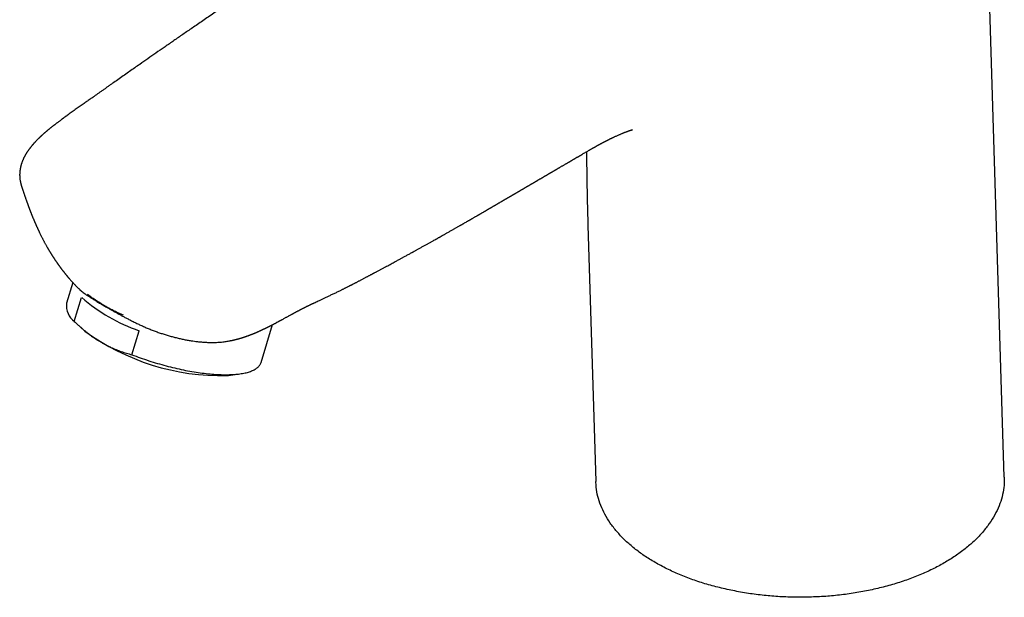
# Model space of a CAD drawing. Header units: millimetres. Extents: x 8 to 813, y 12 to 751.
# Tile 19 of 54: x 544 to 661, y 197 to 265. Entities that reach past the tile are written whole.
import ezdxf

# ---------------------------------------------------------------- set-up
doc = ezdxf.new("R2010")
doc.units = ezdxf.units.MM

msp = doc.modelspace()

# ---------------------------------------------------------------- linework, layer by layer
at = {"color": 7, "linetype": 'Continuous', "lineweight": 30}
for p, q in [((660.63, 211.18), (658.18, 290.64)), ((544.68, 245.52), (544.69, 245.5)), ((611.51, 240.93), (612.44, 210.69)), ((550.2, 234.75), (550.19, 234.77)), ((550.73, 234.16), (549.98, 231.7)), ((550.91, 229.55), (551.77, 232.38)), ((577.18, 230.74), (577.16, 230.73)), ((551.59, 228.93), (552.15, 228.43)), ((572.95, 224.73), (574.3, 229.18)), ((557.7, 225.63), (558.55, 228.46)), ((569.33, 223.22), (570.42, 223.37))]:
    msp.add_line(p, q, dxfattribs=at)
at = {"color": 7, "linetype": 'Continuous', "lineweight": 30, "flags": 128}
msp.add_lwpolyline([(557.7, 225.63), (557.94, 225.54), (558.19, 225.45), (558.43, 225.36), (558.68, 225.27), (558.93, 225.18), (559.18, 225.09), (559.44, 225.01), (559.69, 224.93), (559.94, 224.84), (560.2, 224.76), (560.46, 224.69), (560.71, 224.61), (560.97, 224.54), (561.23, 224.46), (561.48, 224.39), (561.74, 224.32), (562, 224.26), (562.25, 224.19), (562.51, 224.13), (562.77, 224.07), (563.02, 224.01), (563.28, 223.95), (563.53, 223.9), (563.78, 223.84), (564.03, 223.79), (564.28, 223.74), (564.53, 223.7), (564.78, 223.65), (565.03, 223.61), (565.27, 223.57), (565.51, 223.54), (565.75, 223.5), (565.99, 223.47), (566.22, 223.44), (566.46, 223.41), (566.69, 223.39), (566.92, 223.36), (567.14, 223.34), (567.36, 223.33), (567.58, 223.31), (567.8, 223.3), (568.01, 223.29), (568.22, 223.28), (568.43, 223.27), (568.63, 223.27), (568.83, 223.27), (569.03, 223.27), (569.22, 223.28), (569.41, 223.28), (569.59, 223.29), (569.77, 223.3), (569.95, 223.32), (570.12, 223.33), (570.29, 223.35), (570.45, 223.37), (570.61, 223.4), (570.77, 223.42), (570.92, 223.45), (571.06, 223.48), (571.2, 223.51), (571.34, 223.55), (571.47, 223.59), (571.59, 223.63), (571.71, 223.67), (571.83, 223.72), (571.94, 223.76), (572.04, 223.81), (572.14, 223.86), (572.24, 223.92), (572.33, 223.97), (572.41, 224.03), (572.49, 224.09), (572.56, 224.15), (572.63, 224.21), (572.69, 224.28), (572.75, 224.35), (572.8, 224.42), (572.84, 224.49), (572.88, 224.56), (572.92, 224.64), (572.94, 224.72), (572.95, 224.73)], dxfattribs=at)
at = {"color": 7, "linetype": 'Continuous', "lineweight": 30}
for centre, radius, start, end in [((565.06, 247.56), 20.17, 228.8108, 251.1946), ((552.37, 231.46), 2.4, 174.2651, 232.6669), ((568.3, 250.58), 27.42, 233.9093, 271.2718), ((568.15, 232), 8.86, 274.9234, 277.6473)]:
    msp.add_arc(centre, radius, start, end, dxfattribs=at)
for points, knots in [([(608.4, 292.9), (608.38, 292.89), (608.34, 292.86), (608.29, 292.82), (608.23, 292.78), (608.18, 292.75), (608.14, 292.72), (608.1, 292.7), (608.07, 292.67), (608.03, 292.64), (607.98, 292.61), (607.93, 292.58), (607.85, 292.53), (607.75, 292.46), (607.63, 292.37), (607.49, 292.28), (607.33, 292.18), (607.16, 292.07), (606.97, 291.95), (606.78, 291.82), (606.58, 291.7), (606.39, 291.57), (606.18, 291.44), (605.97, 291.31), (605.76, 291.17), (605.55, 291.04), (605.33, 290.9), (605.03, 290.72), (604.65, 290.47), (604.18, 290.18), (603.67, 289.85), (603.12, 289.5), (602.52, 289.11), (601.91, 288.72), (601.33, 288.35), (600.78, 288), (600.28, 287.67), (599.77, 287.35), (599.23, 287), (598.67, 286.64), (598.09, 286.26), (597.52, 285.89), (596.96, 285.53), (596.42, 285.18), (595.87, 284.82), (595.31, 284.46), (594.74, 284.09), (594.3, 283.8), (593.97, 283.59), (593.76, 283.46), (593.56, 283.33), (593.36, 283.2), (593.18, 283.08), (593.01, 282.97), (592.85, 282.87), (592.71, 282.77), (592.58, 282.69), (592.46, 282.61), (592.35, 282.54), (592.26, 282.48), (592.17, 282.43), (592.09, 282.37), (592, 282.32), (591.91, 282.25), (591.79, 282.18), (591.67, 282.1), (591.53, 282.01), (591.37, 281.91), (591.21, 281.8), (591.03, 281.68), (590.83, 281.56), (590.61, 281.41), (590.38, 281.26), (590.13, 281.1), (589.88, 280.94), (589.62, 280.77), (589.2, 280.49), (588.6, 280.1), (587.81, 279.59), (587.13, 279.14), (586.54, 278.76), (586.05, 278.44), (585.57, 278.12), (585.1, 277.82), (584.65, 277.52), (584.21, 277.23), (583.79, 276.95), (583.38, 276.68), (582.99, 276.42), (582.6, 276.17), (582.23, 275.92), (581.87, 275.68), (581.52, 275.45), (581.19, 275.23), (580.86, 275.01), (580.54, 274.8), (580.21, 274.58), (579.82, 274.32), (579.37, 274.02), (578.87, 273.69), (578.35, 273.34), (577.82, 272.99), (577.29, 272.63), (576.77, 272.28), (576.25, 271.94), (575.72, 271.58), (575.19, 271.23), (574.65, 270.86), (574.11, 270.5), (573.25, 269.92), (572.07, 269.12), (570.85, 268.29), (569.9, 267.65), (569.23, 267.19), (568.55, 266.73), (567.88, 266.27), (567.21, 265.81), (566.55, 265.36), (565.9, 264.92), (565.29, 264.5), (564.7, 264.09), (564.14, 263.71), (563.59, 263.33), (563.05, 262.96), (562.53, 262.59), (562.01, 262.23), (561.35, 261.78), (560.54, 261.22), (559.59, 260.55), (558.75, 259.97), (558.03, 259.47), (557.43, 259.05), (556.82, 258.62), (556.19, 258.18), (555.66, 257.81), (555.23, 257.51), (554.92, 257.29), (554.61, 257.07), (554.31, 256.86), (554.01, 256.65), (553.73, 256.45), (553.45, 256.25), (553.2, 256.08), (552.97, 255.91), (552.76, 255.77), (552.56, 255.63), (552.36, 255.49), (552.16, 255.34), (551.94, 255.19), (551.71, 255.03), (551.48, 254.86), (551.25, 254.7), (551.02, 254.54), (550.78, 254.37), (550.54, 254.2), (550.3, 254.03), (550.11, 253.89), (549.97, 253.79), (549.88, 253.73), (549.8, 253.67), (549.72, 253.61), (549.66, 253.57), (549.61, 253.53), (549.56, 253.49), (549.51, 253.46), (549.45, 253.42), (549.39, 253.37), (549.31, 253.31), (549.22, 253.24), (549.11, 253.16), (549, 253.08), (548.9, 253), (548.81, 252.93), (548.72, 252.87), (548.63, 252.8), (548.56, 252.74), (548.5, 252.69), (548.45, 252.66), (548.42, 252.63), (548.39, 252.61), (548.35, 252.58), (548.31, 252.54), (548.25, 252.5), (548.17, 252.44), (548.1, 252.38), (548.03, 252.32), (547.97, 252.27), (547.91, 252.22), (547.85, 252.18), (547.79, 252.13), (547.73, 252.08), (547.66, 252.02), (547.61, 251.98), (547.57, 251.94), (547.52, 251.9), (547.46, 251.85), (547.39, 251.79), (547.33, 251.73), (547.26, 251.67), (547.19, 251.61), (547.13, 251.55), (547.08, 251.51), (547.03, 251.47), (546.99, 251.43), (546.95, 251.39), (546.91, 251.35), (546.87, 251.31), (546.82, 251.27), (546.77, 251.21), (546.69, 251.14), (546.6, 251.05), (546.49, 250.94), (546.4, 250.85), (546.33, 250.77), (546.27, 250.71), (546.23, 250.67), (546.19, 250.62), (546.15, 250.58), (546.11, 250.53), (546.06, 250.47), (546.01, 250.41), (545.95, 250.34), (545.9, 250.28), (545.85, 250.22), (545.8, 250.16), (545.76, 250.11), (545.72, 250.06), (545.68, 250), (545.64, 249.95), (545.6, 249.9), (545.56, 249.85), (545.53, 249.8), (545.49, 249.75), (545.45, 249.69), (545.41, 249.63), (545.36, 249.57), (545.32, 249.51), (545.28, 249.44), (545.24, 249.38), (545.2, 249.31), (545.16, 249.24), (545.12, 249.17), (545.08, 249.11), (545.05, 249.04), (545.01, 248.97), (544.97, 248.89), (544.92, 248.8), (544.88, 248.69), (544.83, 248.58), (544.79, 248.48), (544.75, 248.38), (544.71, 248.28), (544.69, 248.2), (544.66, 248.13), (544.64, 248.06), (544.62, 247.99), (544.6, 247.89), (544.57, 247.78), (544.54, 247.66), (544.52, 247.53), (544.5, 247.41), (544.49, 247.3), (544.48, 247.2), (544.47, 247.12), (544.47, 247.05), (544.46, 246.98), (544.46, 246.9), (544.46, 246.82), (544.46, 246.75), (544.47, 246.68), (544.47, 246.62), (544.47, 246.54), (544.48, 246.47), (544.49, 246.4), (544.49, 246.34), (544.5, 246.27), (544.52, 246.19), (544.53, 246.1), (544.55, 246), (544.57, 245.92), (544.59, 245.84), (544.6, 245.77), (544.62, 245.69), (544.65, 245.6), (544.67, 245.53), (544.68, 245.5)], [0, 0, 0, 0, 0.0007762, 0.0017926, 0.0026545, 0.0033627, 0.0039828, 0.0045594, 0.0050924, 0.005582, 0.0063742, 0.0071767, 0.0080466, 0.0097198, 0.011597, 0.0136784, 0.0159646, 0.0184561, 0.0211534, 0.0240571, 0.0267672, 0.029635, 0.0325863, 0.0355664, 0.0385748, 0.0416113, 0.0446754, 0.0477669, 0.0543325, 0.0610178, 0.067823, 0.0762518, 0.0848581, 0.093642, 0.102604, 0.1097706, 0.1170473, 0.1244263, 0.131746, 0.1402985, 0.1486756, 0.1568773, 0.1649037, 0.1727547, 0.1804303, 0.1888188, 0.1969874, 0.2049359, 0.2079984, 0.2110269, 0.2140073, 0.2168289, 0.2194684, 0.2219257, 0.2242009, 0.2262939, 0.2282048, 0.2299335, 0.2314799, 0.2328443, 0.2339646, 0.2350932, 0.236356, 0.2377542, 0.2393177, 0.2411499, 0.2431782, 0.2454024, 0.2478225, 0.2504387, 0.2532509, 0.2562591, 0.2597905, 0.263414, 0.2670601, 0.2707289, 0.2744203, 0.2855407, 0.2968617, 0.3083833, 0.3153925, 0.3224739, 0.3294979, 0.3363246, 0.3429539, 0.3492726, 0.3554008, 0.3613386, 0.3670858, 0.3727417, 0.3782001, 0.3834609, 0.3885242, 0.3933898, 0.3980613, 0.4028196, 0.4076719, 0.4126183, 0.4198477, 0.4272691, 0.4348823, 0.4426875, 0.4506847, 0.4581213, 0.4657166, 0.4734705, 0.4813768, 0.4893371, 0.4973173, 0.5053174, 0.5274198, 0.5496722, 0.5596547, 0.5696669, 0.579709, 0.5897807, 0.5997918, 0.6096099, 0.6192337, 0.6286634, 0.6372185, 0.6456073, 0.6538295, 0.6618854, 0.6697748, 0.6775084, 0.6852342, 0.6995018, 0.7139034, 0.7284392, 0.737303, 0.7463786, 0.7556661, 0.7651654, 0.7748764, 0.7797228, 0.7845544, 0.7892629, 0.7938467, 0.7983058, 0.8026402, 0.8068499, 0.8109349, 0.8141521, 0.8172874, 0.8203409, 0.8233262, 0.826435, 0.8297292, 0.8332088, 0.8368739, 0.8402526, 0.8437751, 0.8474415, 0.8512511, 0.8547217, 0.8583039, 0.8597418, 0.8611602, 0.862446, 0.8635914, 0.8645264, 0.8653408, 0.8660406, 0.8667772, 0.8676169, 0.8685597, 0.8696058, 0.8712116, 0.8728964, 0.8745875, 0.8762848, 0.877647, 0.8790131, 0.8803769, 0.8816106, 0.8826637, 0.8832553, 0.8837693, 0.8842066, 0.8847256, 0.8854447, 0.8863641, 0.887583, 0.8887998, 0.8899287, 0.8909694, 0.8919221, 0.8927868, 0.8935633, 0.8948054, 0.8958888, 0.8968155, 0.8974157, 0.8982009, 0.8991824, 0.9003212, 0.9014678, 0.9026075, 0.9037402, 0.9048353, 0.9057229, 0.9064843, 0.9071464, 0.9078267, 0.9085387, 0.9092716, 0.9101073, 0.9110776, 0.9121825, 0.9142513, 0.9161135, 0.9178301, 0.9194058, 0.9202153, 0.9209701, 0.9217382, 0.9225284, 0.9233534, 0.9243172, 0.9254425, 0.9266117, 0.9277368, 0.9287262, 0.9296466, 0.9305386, 0.931402, 0.9323163, 0.9332046, 0.9340667, 0.9348711, 0.9355881, 0.9364002, 0.9374127, 0.9384874, 0.9394257, 0.9404058, 0.9414663, 0.94248, 0.9436434, 0.9446917, 0.9457103, 0.9467492, 0.9476939, 0.9488098, 0.9500764, 0.9513426, 0.9531416, 0.9547772, 0.9562812, 0.957825, 0.9593643, 0.9604398, 0.9614001, 0.9624138, 0.9635313, 0.9647234, 0.9666076, 0.9684529, 0.9702389, 0.9720443, 0.9736903, 0.975132, 0.9760916, 0.9771354, 0.9782345, 0.9793857, 0.9805009, 0.9815043, 0.9824574, 0.9834348, 0.9845197, 0.9856307, 0.9866134, 0.9874647, 0.9882669, 0.9896181, 0.9910403, 0.9924417, 0.9939222, 0.9949184, 0.9959715, 0.9971578, 0.9985006, 1, 1, 1, 1]), ([(577.16, 230.73), (577.18, 230.74), (577.22, 230.76), (577.28, 230.79), (577.34, 230.82), (577.38, 230.85), (577.41, 230.86), (577.43, 230.87), (577.45, 230.88), (577.48, 230.9), (577.51, 230.91), (577.56, 230.94), (577.61, 230.96), (577.66, 230.99), (577.73, 231.03), (577.81, 231.07), (577.91, 231.12), (577.99, 231.16), (578.07, 231.2), (578.14, 231.23), (578.21, 231.27), (578.28, 231.3), (578.36, 231.34), (578.45, 231.39), (578.55, 231.43), (578.64, 231.48), (578.73, 231.52), (578.81, 231.56), (578.88, 231.59), (578.94, 231.62), (578.99, 231.64), (579.05, 231.68), (579.13, 231.71), (579.22, 231.75), (579.36, 231.82), (579.56, 231.92), (579.84, 232.04), (580.14, 232.19), (580.47, 232.34), (580.82, 232.51), (581.18, 232.68), (581.56, 232.85), (581.94, 233.04), (582.23, 233.18), (582.44, 233.29), (582.57, 233.35), (582.69, 233.41), (582.82, 233.47), (582.94, 233.54), (583.06, 233.6), (583.18, 233.66), (583.29, 233.71), (583.39, 233.76), (583.47, 233.8), (583.53, 233.83), (583.57, 233.85), (583.59, 233.87), (583.61, 233.88), (583.63, 233.89), (583.67, 233.9), (583.71, 233.92), (583.75, 233.95), (583.81, 233.98), (583.88, 234.01), (583.96, 234.06), (584.07, 234.11), (584.19, 234.17), (584.31, 234.24), (584.43, 234.3), (584.56, 234.37), (584.69, 234.43), (584.83, 234.51), (584.97, 234.58), (585.11, 234.65), (585.25, 234.73), (585.38, 234.8), (585.51, 234.87), (585.63, 234.93), (585.75, 234.99), (585.86, 235.05), (585.95, 235.1), (586.03, 235.14), (586.1, 235.18), (586.16, 235.21), (586.22, 235.24), (586.3, 235.28), (586.38, 235.33), (586.49, 235.39), (586.61, 235.45), (586.75, 235.52), (586.95, 235.63), (587.2, 235.76), (587.48, 235.92), (587.76, 236.06), (588.03, 236.21), (588.29, 236.35), (588.53, 236.48), (588.76, 236.61), (588.96, 236.72), (589.14, 236.81), (589.3, 236.9), (589.45, 236.98), (589.59, 237.06), (589.72, 237.13), (589.88, 237.21), (590.05, 237.31), (590.23, 237.41), (590.4, 237.5), (590.57, 237.59), (590.69, 237.66), (590.78, 237.71), (590.84, 237.74), (590.9, 237.77), (590.97, 237.81), (591.07, 237.86), (591.18, 237.93), (591.31, 238), (591.46, 238.08), (591.61, 238.17), (591.82, 238.28), (592.08, 238.43), (592.39, 238.6), (592.67, 238.76), (592.96, 238.91), (593.22, 239.06), (593.45, 239.19), (593.62, 239.29), (593.75, 239.36), (593.82, 239.4), (593.89, 239.44), (593.95, 239.47), (594, 239.5), (594.04, 239.52), (594.07, 239.54), (594.1, 239.56), (594.14, 239.58), (594.18, 239.6), (594.24, 239.64), (594.32, 239.68), (594.41, 239.73), (594.52, 239.79), (594.64, 239.86), (594.76, 239.93), (594.9, 240.01), (595.05, 240.09), (595.22, 240.19), (595.37, 240.28), (595.52, 240.36), (595.66, 240.44), (595.79, 240.51), (595.93, 240.59), (596.07, 240.67), (596.21, 240.75), (596.33, 240.82), (596.43, 240.88), (596.49, 240.91), (596.55, 240.95), (596.6, 240.97), (596.64, 241), (596.68, 241.02), (596.72, 241.05), (596.79, 241.08), (596.87, 241.13), (597.04, 241.23), (597.22, 241.33), (597.39, 241.43), (597.48, 241.48), (597.55, 241.52), (597.6, 241.55), (597.64, 241.58), (597.68, 241.6), (597.72, 241.62), (597.77, 241.65), (597.82, 241.68), (597.9, 241.72), (598, 241.78), (598.12, 241.85), (598.24, 241.92), (598.34, 241.98), (598.43, 242.03), (598.49, 242.06), (598.54, 242.09), (598.58, 242.12), (598.61, 242.14), (598.65, 242.16), (598.7, 242.19), (598.76, 242.22), (598.83, 242.26), (598.91, 242.31), (599.01, 242.36), (599.11, 242.43), (599.21, 242.48), (599.29, 242.53), (599.34, 242.56), (599.39, 242.59), (599.42, 242.61), (599.45, 242.62), (599.48, 242.64), (599.51, 242.66), (599.55, 242.68), (599.6, 242.71), (599.66, 242.75), (599.73, 242.79), (599.8, 242.83), (599.87, 242.87), (599.93, 242.9), (599.99, 242.94), (600.04, 242.97), (600.09, 243), (600.14, 243.02), (600.18, 243.05), (600.24, 243.08), (600.3, 243.12), (600.37, 243.16), (600.44, 243.2), (600.52, 243.25), (600.6, 243.29), (600.68, 243.34), (600.75, 243.38), (600.82, 243.42), (600.88, 243.45), (600.94, 243.49), (601.02, 243.54), (601.12, 243.59), (601.22, 243.65), (601.31, 243.71), (601.39, 243.75), (601.45, 243.79), (601.52, 243.83), (601.58, 243.86), (601.62, 243.89), (601.66, 243.91), (601.7, 243.94), (601.76, 243.97), (601.83, 244.01), (601.91, 244.06), (601.99, 244.1), (602.07, 244.15), (602.14, 244.19), (602.21, 244.23), (602.27, 244.27), (602.33, 244.3), (602.39, 244.34), (602.45, 244.37), (602.53, 244.42), (602.61, 244.47), (602.69, 244.51), (602.76, 244.55), (602.8, 244.58), (602.84, 244.6), (602.88, 244.62), (602.9, 244.64), (602.93, 244.65), (602.97, 244.68), (603.02, 244.7), (603.08, 244.74), (603.13, 244.77), (603.18, 244.8), (603.23, 244.83), (603.27, 244.86), (603.32, 244.88), (603.36, 244.9), (603.39, 244.92), (603.42, 244.94), (603.46, 244.96), (603.5, 244.99), (603.55, 245.02), (603.61, 245.05), (603.67, 245.09), (603.74, 245.13), (603.81, 245.17), (603.89, 245.21), (603.95, 245.25), (603.99, 245.28), (604.03, 245.3), (604.08, 245.33), (604.13, 245.36), (604.19, 245.39), (604.25, 245.43), (604.3, 245.46), (604.35, 245.48), (604.39, 245.51), (604.43, 245.53), (604.46, 245.55), (604.49, 245.57), (604.52, 245.59), (604.55, 245.6), (604.6, 245.63), (604.65, 245.66), (604.7, 245.69), (604.75, 245.72), (604.8, 245.75), (604.84, 245.78), (604.88, 245.8), (604.91, 245.82), (604.94, 245.83), (604.97, 245.85), (604.99, 245.86), (605.02, 245.88), (605.05, 245.9), (605.1, 245.92), (605.15, 245.95), (605.2, 245.98), (605.25, 246.01), (605.3, 246.04), (605.34, 246.07), (605.39, 246.09), (605.42, 246.12), (605.46, 246.13), (605.49, 246.15), (605.53, 246.18), (605.58, 246.21), (605.65, 246.25), (605.73, 246.29), (605.81, 246.34), (605.88, 246.38), (605.93, 246.41), (605.96, 246.43), (605.99, 246.44), (606.02, 246.46), (606.06, 246.49), (606.1, 246.51), (606.15, 246.54), (606.19, 246.57), (606.25, 246.6), (606.3, 246.63), (606.35, 246.66), (606.4, 246.69), (606.44, 246.71), (606.47, 246.73), (606.51, 246.75), (606.55, 246.78), (606.6, 246.8), (606.65, 246.83), (606.7, 246.86), (606.75, 246.89), (606.8, 246.92), (606.85, 246.95), (606.88, 246.97), (606.92, 246.99), (606.95, 247.01), (606.99, 247.03), (607.03, 247.06), (607.09, 247.09), (607.14, 247.12), (607.19, 247.15), (607.23, 247.17), (607.27, 247.2), (607.3, 247.21), (607.34, 247.23), (607.39, 247.26), (607.45, 247.3), (607.51, 247.34), (607.58, 247.38), (607.65, 247.41), (607.7, 247.45), (607.74, 247.47), (607.77, 247.49), (607.8, 247.5), (607.84, 247.53), (607.88, 247.55), (607.94, 247.59), (608.01, 247.63), (608.07, 247.67), (608.14, 247.7), (608.18, 247.73), (608.23, 247.76), (608.3, 247.8), (608.41, 247.86), (608.53, 247.93), (608.65, 248), (608.77, 248.07), (608.89, 248.14), (608.99, 248.2), (609.09, 248.26), (609.18, 248.31), (609.28, 248.36), (609.36, 248.42), (609.45, 248.46), (609.52, 248.51), (609.6, 248.55), (609.67, 248.59), (609.74, 248.64), (609.81, 248.68), (609.87, 248.71), (609.93, 248.75), (609.99, 248.78), (610.06, 248.82), (610.14, 248.87), (610.22, 248.92), (610.3, 248.96), (610.38, 249.01), (610.45, 249.05), (610.51, 249.09), (610.56, 249.11), (610.59, 249.13), (610.62, 249.15), (610.64, 249.16), (610.74, 249.22), (610.87, 249.3), (611.05, 249.4), (611.23, 249.51), (611.41, 249.61), (611.59, 249.72), (611.76, 249.82), (611.9, 249.9), (612, 249.96), (612.07, 250), (612.14, 250.04), (612.21, 250.07), (612.28, 250.11), (612.35, 250.15), (612.43, 250.2), (612.5, 250.24), (612.58, 250.28), (612.65, 250.32), (612.72, 250.36), (612.78, 250.39), (612.84, 250.42), (612.89, 250.45), (612.94, 250.48), (612.99, 250.5), (613.03, 250.53), (613.08, 250.55), (613.12, 250.58), (613.16, 250.6), (613.2, 250.62), (613.24, 250.64), (613.27, 250.66), (613.31, 250.68), (613.35, 250.7), (613.39, 250.72), (613.44, 250.74), (613.49, 250.77), (613.54, 250.8), (613.59, 250.82), (613.65, 250.85), (613.71, 250.88), (613.76, 250.91), (613.8, 250.93), (613.83, 250.95), (613.87, 250.97), (613.91, 250.99), (613.94, 251), (613.98, 251.02), (614.02, 251.04), (614.08, 251.07), (614.14, 251.1), (614.22, 251.14), (614.29, 251.17), (614.38, 251.21), (614.46, 251.25), (614.55, 251.3), (614.65, 251.34), (614.77, 251.4), (614.92, 251.46), (615.07, 251.53), (615.22, 251.6), (615.37, 251.66), (615.49, 251.71), (615.6, 251.76), (615.7, 251.79), (615.79, 251.83), (615.87, 251.87), (615.96, 251.9), (616.05, 251.93), (616.14, 251.97), (616.2, 251.99), (616.25, 252.01), (616.27, 252.02), (616.29, 252.03), (616.31, 252.03), (616.32, 252.04), (616.33, 252.04), (616.33, 252.04), (616.34, 252.04), (616.35, 252.05), (616.36, 252.05), (616.38, 252.06), (616.39, 252.06), (616.41, 252.07), (616.42, 252.07), (616.44, 252.08), (616.45, 252.08), (616.47, 252.09), (616.48, 252.09), (616.49, 252.09), (616.5, 252.1), (616.51, 252.1), (616.53, 252.11), (616.54, 252.11), (616.56, 252.12), (616.56, 252.12), (616.57, 252.12), (616.58, 252.12), (616.59, 252.13), (616.6, 252.13), (616.61, 252.13), (616.62, 252.13), (616.63, 252.14), (616.65, 252.14), (616.66, 252.15), (616.67, 252.15), (616.69, 252.16), (616.71, 252.16), (616.72, 252.17), (616.73, 252.17), (616.73, 252.17), (616.72, 252.16), (616.7, 252.16), (616.69, 252.16), (616.69, 252.16), (616.7, 252.16), (616.71, 252.16), (616.72, 252.16), (616.72, 252.17), (616.73, 252.17), (616.74, 252.17), (616.75, 252.17), (616.75, 252.17), (616.75, 252.17), (616.75, 252.17), (616.76, 252.17), (616.76, 252.17), (616.76, 252.17), (616.75, 252.17), (616.75, 252.17), (616.76, 252.17), (616.76, 252.17), (616.76, 252.17), (616.76, 252.17), (616.76, 252.17), (616.76, 252.17)], [0, 0, 0, 0, 0.0012854, 0.0030769, 0.0043527, 0.0053522, 0.0060757, 0.006545, 0.0070493, 0.0076796, 0.008436, 0.0096736, 0.0109875, 0.0123193, 0.013669, 0.016118, 0.018462, 0.0206296, 0.0225998, 0.0241527, 0.0257115, 0.0275658, 0.0297178, 0.0320039, 0.0342655, 0.036505, 0.0387224, 0.0405245, 0.0420427, 0.0432784, 0.0444724, 0.0458102, 0.0477771, 0.0498489, 0.0519453, 0.0576818, 0.0635967, 0.0707075, 0.0781031, 0.0857836, 0.0937489, 0.1019475, 0.1102965, 0.1187946, 0.1214904, 0.1242008, 0.1269258, 0.1296656, 0.13242, 0.1351891, 0.137808, 0.1403139, 0.1424273, 0.1441486, 0.145478, 0.1464159, 0.1468032, 0.1471242, 0.1476354, 0.1483538, 0.1492792, 0.1503553, 0.1515272, 0.1527949, 0.1549803, 0.157402, 0.1600597, 0.162953, 0.1655927, 0.1684017, 0.1713799, 0.1745271, 0.1777208, 0.1807448, 0.184086, 0.1871864, 0.1900462, 0.1926658, 0.1954714, 0.1979372, 0.2000634, 0.2018797, 0.2034739, 0.2048548, 0.2060903, 0.2077169, 0.2097343, 0.2121423, 0.2149406, 0.2181286, 0.2217061, 0.2285434, 0.235073, 0.2412939, 0.2476173, 0.2535878, 0.2592064, 0.2644735, 0.2693899, 0.2732194, 0.276806, 0.2801656, 0.2833944, 0.2865088, 0.2895091, 0.2939931, 0.2981957, 0.3021172, 0.3059991, 0.3095364, 0.3108222, 0.3120494, 0.3133751, 0.3149761, 0.3172409, 0.3198957, 0.3229402, 0.3263741, 0.3300258, 0.3335995, 0.3409779, 0.3479757, 0.3545935, 0.3610199, 0.3676579, 0.3725156, 0.3774871, 0.379461, 0.381267, 0.3828419, 0.3841859, 0.3853193, 0.3862123, 0.3868649, 0.3874757, 0.3883245, 0.3894131, 0.3907415, 0.3925943, 0.3947733, 0.3972785, 0.4000875, 0.4029026, 0.4056303, 0.40974, 0.4136339, 0.4173123, 0.4206879, 0.4238592, 0.4269221, 0.430073, 0.433318, 0.4366568, 0.4400895, 0.441818, 0.4433478, 0.4446736, 0.4457955, 0.4467134, 0.4474872, 0.448646, 0.450137, 0.4519602, 0.4541098, 0.4623278, 0.464486, 0.4665917, 0.4683529, 0.4694391, 0.4702985, 0.4711229, 0.4720916, 0.4732046, 0.4744618, 0.4758632, 0.4786078, 0.4814432, 0.4843251, 0.4872534, 0.4888006, 0.4902038, 0.4913925, 0.4923667, 0.4931302, 0.4938701, 0.495155, 0.4966268, 0.4982857, 0.5001382, 0.5022468, 0.50488, 0.5078418, 0.5090952, 0.5103896, 0.5115097, 0.5123668, 0.5129695, 0.5135222, 0.5142604, 0.5151842, 0.5162936, 0.5179846, 0.5196146, 0.5211111, 0.5229061, 0.5244615, 0.5257836, 0.5269776, 0.5281137, 0.5291537, 0.5302021, 0.5314754, 0.5329799, 0.534694, 0.5364559, 0.5382331, 0.5401111, 0.5420058, 0.54382, 0.5454168, 0.5467953, 0.5480251, 0.5500976, 0.5524249, 0.5549105, 0.5575548, 0.5590042, 0.5604979, 0.5620359, 0.5634879, 0.5646303, 0.565459, 0.5663204, 0.5676163, 0.5693787, 0.5713121, 0.5732319, 0.5751381, 0.5769229, 0.5786279, 0.5801396, 0.5814562, 0.5826141, 0.5841945, 0.5859904, 0.5880296, 0.5903201, 0.5916174, 0.5928029, 0.5937717, 0.5945236, 0.5950596, 0.5955851, 0.5965345, 0.597754, 0.5992052, 0.6007699, 0.6018071, 0.6028859, 0.6040061, 0.6051087, 0.6060094, 0.6068459, 0.6075051, 0.6083525, 0.6093999, 0.6106465, 0.6119753, 0.6133019, 0.6151556, 0.6170052, 0.6188186, 0.6203127, 0.6214212, 0.622168, 0.6232501, 0.6246635, 0.6261235, 0.627562, 0.6286907, 0.6298058, 0.6308822, 0.6318331, 0.6326512, 0.6333364, 0.633899, 0.6346284, 0.6357128, 0.6370549, 0.6383583, 0.6395897, 0.6407491, 0.6418365, 0.6427059, 0.6434934, 0.6441964, 0.6448149, 0.6453489, 0.6458719, 0.6466361, 0.6477797, 0.6491193, 0.6503805, 0.651553, 0.6526368, 0.6538157, 0.6548676, 0.6557922, 0.6565894, 0.6572592, 0.6580925, 0.659367, 0.660935, 0.663198, 0.6651761, 0.6668593, 0.668216, 0.6687709, 0.6692945, 0.6700331, 0.6710191, 0.6721893, 0.6733266, 0.6744125, 0.6754471, 0.6769693, 0.6783196, 0.6794315, 0.6803043, 0.6809659, 0.6818688, 0.6830051, 0.6842074, 0.6854083, 0.6866078, 0.6878059, 0.6891051, 0.6902404, 0.6911789, 0.6919206, 0.6926034, 0.6935328, 0.6947091, 0.6959641, 0.6972398, 0.6985364, 0.6996788, 0.7005461, 0.7011911, 0.7019466, 0.7031759, 0.7046789, 0.7063023, 0.7079913, 0.7097458, 0.7110115, 0.7119294, 0.7125768, 0.7132921, 0.7141137, 0.7152901, 0.7166734, 0.7183004, 0.7201708, 0.7215963, 0.7227335, 0.7237533, 0.7248546, 0.7281183, 0.7312168, 0.7341385, 0.7369491, 0.7397269, 0.7425978, 0.7447209, 0.7469159, 0.7491768, 0.7512851, 0.7531797, 0.7551679, 0.756842, 0.7585697, 0.7603444, 0.7620374, 0.7634787, 0.7647428, 0.7661904, 0.7678689, 0.7697657, 0.7717124, 0.7736592, 0.7756065, 0.777318, 0.7788302, 0.7800189, 0.7805671, 0.7810883, 0.7817777, 0.7826436, 0.7877408, 0.7914644, 0.7962052, 0.8009355, 0.8047924, 0.810248, 0.814357, 0.8163032, 0.8182794, 0.8201146, 0.8220848, 0.8237457, 0.8259579, 0.8280811, 0.8305186, 0.8323238, 0.8344177, 0.8366313, 0.8385238, 0.8402046, 0.8414955, 0.8431817, 0.844496, 0.8461748, 0.847368, 0.8488893, 0.8501038, 0.8511293, 0.8524954, 0.8536859, 0.8548391, 0.8561923, 0.8574629, 0.8588737, 0.8603345, 0.8620579, 0.8635388, 0.8652229, 0.8670421, 0.8686483, 0.8696161, 0.8706888, 0.8718464, 0.8729622, 0.8737691, 0.8748026, 0.8760738, 0.8772615, 0.8794551, 0.881365, 0.8835927, 0.8859399, 0.8883911, 0.8909161, 0.8932114, 0.8968812, 0.9008542, 0.9051811, 0.9093497, 0.9133181, 0.917616, 0.9196288, 0.922769, 0.9252848, 0.9275588, 0.9298075, 0.9324396, 0.9350861, 0.9374367, 0.9383327, 0.939101, 0.9398439, 0.9406989, 0.9416846, 0.9426966, 0.9434776, 0.9442413, 0.9450797, 0.9461612, 0.9472452, 0.9481766, 0.9491858, 0.9504838, 0.9518145, 0.9528365, 0.953667, 0.9547046, 0.9559117, 0.9567716, 0.9576883, 0.9589687, 0.9604447, 0.9615169, 0.962543, 0.9637698, 0.9652888, 0.9660343, 0.9666416, 0.9671763, 0.967834, 0.9686973, 0.9694654, 0.9700093, 0.970591, 0.9713892, 0.9724047, 0.9731104, 0.9739387, 0.9748506, 0.9757958, 0.9768046, 0.9777821, 0.9786595, 0.9797613, 0.9808285, 0.9815698, 0.9822667, 0.9830881, 0.9845276, 0.9858949, 0.9869547, 0.9879395, 0.9891459, 0.9905766, 0.9919753, 0.9931461, 0.9940722, 0.9949801, 0.9960299, 0.9972782, 0.99858, 0.9996246, 1, 1, 1, 1]), ([(611.34, 249.57), (611.34, 249.57), (611.34, 249.56), (611.34, 249.53), (611.34, 249.49), (611.34, 249.44), (611.34, 249.39), (611.34, 249.35), (611.34, 249.31), (611.34, 249.28), (611.34, 249.24), (611.35, 249.19), (611.35, 249.13), (611.35, 249.08), (611.35, 249.02), (611.35, 248.98), (611.35, 248.95), (611.35, 248.92), (611.35, 248.88), (611.35, 248.84), (611.35, 248.79), (611.35, 248.75), (611.35, 248.71), (611.35, 248.66), (611.35, 248.6), (611.35, 248.53), (611.35, 248.46), (611.36, 248.4), (611.36, 248.33), (611.36, 248.25), (611.36, 248.15), (611.36, 248.03), (611.36, 247.9), (611.36, 247.76), (611.37, 247.61), (611.37, 247.47), (611.37, 247.35), (611.37, 247.23), (611.37, 247.12), (611.37, 247.01), (611.38, 246.9), (611.38, 246.78), (611.38, 246.65), (611.38, 246.5), (611.38, 246.36), (611.39, 246.21), (611.39, 246.07), (611.39, 245.92), (611.39, 245.77), (611.4, 245.62), (611.4, 245.47), (611.4, 245.33), (611.4, 245.12), (611.41, 244.82), (611.42, 244.43), (611.43, 244.03), (611.43, 243.63), (611.44, 243.22), (611.45, 242.9), (611.46, 242.65), (611.46, 242.48), (611.47, 242.31), (611.47, 242.14), (611.48, 241.97), (611.48, 241.79), (611.49, 241.59), (611.49, 241.42), (611.5, 241.3), (611.5, 241.24), (611.5, 241.18), (611.5, 241.14), (611.5, 241.11), (611.5, 241.08), (611.5, 241.03), (611.51, 240.98), (611.51, 240.94), (611.51, 240.91)], [0, 0, 0, 0, 0.00016, 0.004806, 0.009991, 0.016278, 0.022611, 0.028054, 0.031978, 0.036236, 0.041094, 0.046812, 0.05363, 0.061247, 0.067883, 0.072204, 0.076134, 0.08002, 0.084172, 0.089342, 0.09532, 0.100442, 0.104393, 0.110067, 0.117962, 0.126834, 0.135197, 0.142258, 0.1493, 0.16049, 0.171846, 0.184156, 0.201548, 0.218546, 0.235527, 0.252965, 0.267508, 0.280572, 0.293535, 0.306524, 0.319539, 0.33258, 0.348485, 0.365837, 0.382709, 0.39951, 0.416646, 0.433785, 0.450969, 0.46885, 0.485318, 0.501186, 0.517056, 0.559147, 0.603758, 0.649227, 0.694599, 0.740106, 0.783941, 0.803576, 0.823432, 0.843312, 0.861437, 0.880179, 0.899213, 0.924205, 0.948678, 0.955894, 0.963501, 0.971263, 0.974122, 0.977043, 0.981004, 0.98615, 0.992482, 1, 1, 1, 1]), ([(544.68, 245.5), (544.69, 245.49), (544.7, 245.45), (544.72, 245.39), (544.74, 245.32), (544.76, 245.25), (544.78, 245.2), (544.8, 245.14), (544.82, 245.07), (544.85, 244.99), (544.88, 244.9), (544.91, 244.81), (544.94, 244.71), (544.98, 244.61), (545.01, 244.52), (545.03, 244.45), (545.05, 244.39), (545.07, 244.33), (545.09, 244.27), (545.11, 244.22), (545.13, 244.17), (545.15, 244.12), (545.17, 244.05), (545.2, 243.97), (545.23, 243.88), (545.26, 243.81), (545.28, 243.75), (545.3, 243.69), (545.31, 243.64), (545.33, 243.6), (545.35, 243.55), (545.37, 243.49), (545.4, 243.42), (545.42, 243.34), (545.45, 243.27), (545.47, 243.2), (545.5, 243.15), (545.51, 243.1), (545.53, 243.05), (545.56, 242.99), (545.58, 242.91), (545.62, 242.82), (545.65, 242.74), (545.68, 242.65), (545.71, 242.58), (545.74, 242.5), (545.77, 242.42), (545.8, 242.35), (545.83, 242.26), (545.87, 242.17), (545.91, 242.07), (545.95, 241.97), (545.99, 241.87), (546.03, 241.77), (546.07, 241.68), (546.1, 241.61), (546.13, 241.55), (546.15, 241.48), (546.18, 241.42), (546.2, 241.36), (546.22, 241.32), (546.24, 241.27), (546.26, 241.22), (546.29, 241.17), (546.31, 241.11), (546.34, 241.05), (546.36, 240.99), (546.39, 240.93), (546.42, 240.87), (546.45, 240.8), (546.48, 240.74), (546.51, 240.68), (546.53, 240.63), (546.55, 240.58), (546.57, 240.54), (546.6, 240.47), (546.63, 240.4), (546.67, 240.32), (546.71, 240.24), (546.74, 240.17), (546.78, 240.09), (546.82, 240), (546.87, 239.9), (546.92, 239.79), (546.98, 239.67), (547.04, 239.55), (547.11, 239.42), (547.17, 239.3), (547.24, 239.17), (547.3, 239.04), (547.37, 238.92), (547.44, 238.79), (547.51, 238.67), (547.58, 238.54), (547.64, 238.43), (547.7, 238.33), (547.74, 238.25), (547.77, 238.2), (547.8, 238.15), (547.83, 238.1), (547.85, 238.06), (547.87, 238.02), (547.89, 238), (547.9, 237.98), (547.92, 237.95), (547.94, 237.92), (547.96, 237.87), (547.99, 237.83), (548.02, 237.78), (548.05, 237.73), (548.08, 237.68), (548.11, 237.63), (548.15, 237.57), (548.18, 237.51), (548.22, 237.46), (548.25, 237.41), (548.28, 237.35), (548.32, 237.3), (548.35, 237.24), (548.38, 237.19), (548.42, 237.15), (548.45, 237.1), (548.48, 237.05), (548.51, 237), (548.55, 236.95), (548.58, 236.9), (548.61, 236.85), (548.64, 236.81), (548.67, 236.77), (548.7, 236.72), (548.73, 236.67), (548.77, 236.62), (548.8, 236.57), (548.83, 236.53), (548.86, 236.49), (548.88, 236.45), (548.91, 236.42), (548.93, 236.39), (548.96, 236.35), (548.99, 236.3), (549.03, 236.24), (549.07, 236.19), (549.11, 236.14), (549.14, 236.09), (549.18, 236.04), (549.22, 235.99), (549.25, 235.94), (549.28, 235.9), (549.31, 235.86), (549.35, 235.81), (549.39, 235.76), (549.43, 235.71), (549.46, 235.66), (549.49, 235.62), (549.53, 235.58), (549.56, 235.53), (549.6, 235.49), (549.63, 235.45), (549.66, 235.41), (549.69, 235.36), (549.72, 235.32), (549.76, 235.29), (549.79, 235.25), (549.82, 235.2), (549.85, 235.16), (549.88, 235.13), (549.91, 235.09), (549.95, 235.05), (549.98, 235.01), (550.01, 234.97), (550.04, 234.94), (550.07, 234.91), (550.1, 234.87), (550.13, 234.83), (550.16, 234.79), (550.18, 234.77), (550.19, 234.76)], [0, 0, 0, 0, 0.001858, 0.010177, 0.017245, 0.02306, 0.027703, 0.032187, 0.039524, 0.047216, 0.054864, 0.064251, 0.0731, 0.082653, 0.092874, 0.098166, 0.103577, 0.10908, 0.114354, 0.119307, 0.123938, 0.128654, 0.13452, 0.143141, 0.150974, 0.157728, 0.163416, 0.168352, 0.172913, 0.176784, 0.18111, 0.18673, 0.193437, 0.200988, 0.207511, 0.213684, 0.218776, 0.222989, 0.227439, 0.23228, 0.240061, 0.248199, 0.25667, 0.264271, 0.270619, 0.278453, 0.284869, 0.291732, 0.299651, 0.308314, 0.317144, 0.325667, 0.335874, 0.345363, 0.354459, 0.359518, 0.365199, 0.371104, 0.377004, 0.382328, 0.386367, 0.390123, 0.394801, 0.400107, 0.405205, 0.410045, 0.415951, 0.421658, 0.427196, 0.43283, 0.439446, 0.445002, 0.449359, 0.452647, 0.456811, 0.461981, 0.47005, 0.477401, 0.484061, 0.49131, 0.497785, 0.504787, 0.514609, 0.525299, 0.535097, 0.547487, 0.558213, 0.570705, 0.581935, 0.593275, 0.60483, 0.616191, 0.628244, 0.638431, 0.650385, 0.660972, 0.665954, 0.671003, 0.67485, 0.679161, 0.684336, 0.68714, 0.689179, 0.690944, 0.693448, 0.696721, 0.700094, 0.705013, 0.709563, 0.714737, 0.718938, 0.723307, 0.728442, 0.734644, 0.739106, 0.743288, 0.749354, 0.754516, 0.759036, 0.763919, 0.768348, 0.77243, 0.776733, 0.782294, 0.787612, 0.791023, 0.795815, 0.800764, 0.803935, 0.807798, 0.812839, 0.819095, 0.822928, 0.82603, 0.830569, 0.83467, 0.837356, 0.840148, 0.843385, 0.847785, 0.854764, 0.859125, 0.863891, 0.869244, 0.873917, 0.877973, 0.883483, 0.887644, 0.890952, 0.895124, 0.900669, 0.906388, 0.910406, 0.913923, 0.918091, 0.923507, 0.927529, 0.931283, 0.935541, 0.939927, 0.943753, 0.946971, 0.951282, 0.955826, 0.959724, 0.962942, 0.966416, 0.97085, 0.975295, 0.979523, 0.982524, 0.985227, 0.988445, 0.992984, 0.998852, 1, 1, 1, 1]), ([(550.2, 234.75), (550.22, 234.73), (550.25, 234.7), (550.28, 234.65), (550.31, 234.62), (550.33, 234.59), (550.35, 234.57), (550.4, 234.52), (550.5, 234.4), (550.64, 234.25), (550.78, 234.1), (550.9, 233.97), (551.01, 233.86), (551.1, 233.76), (551.18, 233.68), (551.26, 233.6), (551.34, 233.53), (551.41, 233.46), (551.48, 233.4), (551.52, 233.36), (551.53, 233.34)], [0, 0, 0, 0, 0.0385471, 0.0681885, 0.0889372, 0.1045686, 0.1205973, 0.137066, 0.2163065, 0.3604553, 0.4490923, 0.5382487, 0.6288386, 0.6865193, 0.7456969, 0.8058177, 0.8641862, 0.91572, 0.9626566, 1, 1, 1, 1]), ([(551.53, 233.34), (551.55, 233.33), (551.62, 233.26), (551.76, 233.14), (551.97, 232.97), (552.2, 232.8), (552.45, 232.62), (552.71, 232.45), (552.96, 232.29), (553.18, 232.15), (553.37, 232.03), (553.57, 231.91), (553.77, 231.79), (553.98, 231.67), (554.19, 231.54), (554.41, 231.42), (554.56, 231.33), (554.63, 231.29)], [0, 0, 0, 0, 0.018371, 0.105812, 0.193397, 0.282614, 0.371981, 0.461809, 0.551793, 0.607403, 0.663051, 0.718993, 0.774936, 0.831038, 0.887141, 0.943549, 1, 1, 1, 1]), ([(554.62, 231.31), (554.43, 231.42), (554.07, 231.65), (553.52, 232), (552.99, 232.36), (552.65, 232.61), (552.48, 232.73)], [0, 0, 0, 0, 0.247186, 0.496534, 0.747606, 1, 1, 1, 1]), ([(556.72, 230.28), (556.53, 230.36), (556.17, 230.52), (555.63, 230.78), (555.12, 231.04), (554.78, 231.22), (554.62, 231.31)], [0, 0, 0, 0, 0.252394, 0.503466, 0.752814, 1, 1, 1, 1]), ([(554.63, 231.29), (554.74, 231.23), (554.94, 231.11), (555.26, 230.93), (555.58, 230.75), (555.92, 230.56), (556.26, 230.37), (556.61, 230.18), (556.97, 229.99), (557.35, 229.79), (557.75, 229.59), (558.18, 229.38), (558.61, 229.17), (559.06, 228.97), (559.51, 228.77), (559.98, 228.58), (560.45, 228.4), (560.92, 228.23), (561.39, 228.08), (561.85, 227.93), (562.32, 227.8), (562.79, 227.67), (563.27, 227.56), (563.75, 227.45), (564.23, 227.36), (564.67, 227.29), (565.07, 227.23), (565.47, 227.18), (565.91, 227.13), (566.38, 227.1), (566.81, 227.08), (567.2, 227.08), (567.44, 227.08), (567.55, 227.08)], [0, 0, 0, 0, 0.029611, 0.059223, 0.089222, 0.119242, 0.149262, 0.179262, 0.209672, 0.240081, 0.274114, 0.308147, 0.342401, 0.376654, 0.411604, 0.446553, 0.48175, 0.516947, 0.550436, 0.583924, 0.617638, 0.651351, 0.685773, 0.720195, 0.754862, 0.789529, 0.815563, 0.841596, 0.876666, 0.911752, 0.946822, 0.973411, 1, 1, 1, 1]), ([(569.17, 227.25), (569.18, 227.26), (569.22, 227.26), (569.3, 227.28), (569.39, 227.3), (569.48, 227.32), (569.55, 227.33), (569.64, 227.35), (569.73, 227.37), (569.83, 227.4), (569.92, 227.42), (570, 227.44), (570.07, 227.46), (570.14, 227.48), (570.2, 227.49), (570.26, 227.51), (570.32, 227.52), (570.36, 227.54), (570.41, 227.55), (570.45, 227.56), (570.5, 227.58), (570.56, 227.59), (570.61, 227.61), (570.66, 227.62), (570.71, 227.64), (570.76, 227.66), (570.84, 227.68), (570.91, 227.71), (570.99, 227.73), (571.05, 227.75), (571.11, 227.77), (571.17, 227.79), (571.23, 227.81), (571.28, 227.83), (571.33, 227.85), (571.38, 227.87), (571.42, 227.88), (571.45, 227.89), (571.49, 227.91), (571.52, 227.92), (571.57, 227.94), (571.62, 227.95), (571.67, 227.97), (571.71, 227.99), (571.75, 228.01), (571.8, 228.03), (571.86, 228.05), (571.92, 228.07), (571.97, 228.09), (572.01, 228.11), (572.06, 228.13), (572.11, 228.15), (572.17, 228.17), (572.22, 228.19), (572.28, 228.22), (572.34, 228.24), (572.4, 228.27), (572.46, 228.3), (572.51, 228.32), (572.57, 228.34), (572.64, 228.37), (572.7, 228.4), (572.77, 228.43), (572.83, 228.46), (572.89, 228.49), (572.96, 228.52), (573.04, 228.56), (573.13, 228.6), (573.21, 228.63), (573.28, 228.67), (573.35, 228.7), (573.41, 228.73), (573.47, 228.76), (573.51, 228.78), (573.55, 228.8), (573.59, 228.82), (573.63, 228.84), (573.68, 228.87), (573.75, 228.9), (573.82, 228.93), (573.88, 228.96), (573.92, 228.99), (573.96, 229), (574.01, 229.03), (574.07, 229.06), (574.14, 229.1), (574.22, 229.13), (574.29, 229.17), (574.36, 229.21), (574.41, 229.24), (574.46, 229.26), (574.51, 229.29), (574.57, 229.32), (574.64, 229.35), (574.71, 229.39), (574.78, 229.43), (574.87, 229.48), (574.95, 229.52), (575.04, 229.57), (575.13, 229.62), (575.2, 229.65), (575.25, 229.68), (575.3, 229.71), (575.35, 229.74), (575.41, 229.77), (575.49, 229.81), (575.59, 229.87), (575.71, 229.94), (575.84, 230.01), (575.97, 230.08), (576.1, 230.15), (576.21, 230.21), (576.32, 230.27), (576.42, 230.33), (576.52, 230.38), (576.61, 230.43), (576.69, 230.47), (576.75, 230.5), (576.78, 230.52), (576.8, 230.54), (576.82, 230.55), (576.84, 230.56), (576.85, 230.56), (576.87, 230.57), (576.89, 230.58), (576.93, 230.6), (576.98, 230.63), (577.05, 230.67), (577.12, 230.71), (577.16, 230.73), (577.18, 230.74)], [0, 0, 0, 0, 0.002271, 0.0135483, 0.0236355, 0.0324285, 0.0404613, 0.0487686, 0.0594749, 0.0704472, 0.080445, 0.0886695, 0.0971291, 0.1030797, 0.1102239, 0.1176918, 0.1236465, 0.1283032, 0.1328382, 0.1375026, 0.1434668, 0.149277, 0.1555327, 0.1607733, 0.1649178, 0.1718294, 0.1799329, 0.1891041, 0.1984049, 0.2055363, 0.2107242, 0.2173141, 0.2244826, 0.2310345, 0.2369591, 0.2422529, 0.2467018, 0.2505579, 0.2538703, 0.2578857, 0.2631464, 0.2694973, 0.2751773, 0.2796914, 0.2843475, 0.2905106, 0.2983278, 0.3052645, 0.3104496, 0.3147568, 0.3204291, 0.3272665, 0.333903, 0.3400847, 0.3458492, 0.3540983, 0.3617126, 0.3688872, 0.3749233, 0.381307, 0.3899303, 0.3989853, 0.4063699, 0.4133063, 0.4203812, 0.429612, 0.4402631, 0.4506226, 0.4603718, 0.4696663, 0.4785136, 0.486519, 0.493201, 0.4985581, 0.5035571, 0.5080308, 0.5131963, 0.5198954, 0.5282166, 0.5380125, 0.5456894, 0.5514904, 0.55582, 0.5605925, 0.5694817, 0.5794285, 0.5887843, 0.5985878, 0.6078386, 0.6152539, 0.6209869, 0.6270531, 0.6345307, 0.6434195, 0.653528, 0.6637095, 0.6737733, 0.6863841, 0.6988051, 0.7103788, 0.7196764, 0.7266495, 0.7323831, 0.7393459, 0.7476049, 0.7571594, 0.7729907, 0.7900939, 0.8079528, 0.8265664, 0.8459333, 0.8602271, 0.8749035, 0.8899618, 0.9048913, 0.9180341, 0.9292651, 0.9385872, 0.9420848, 0.9452136, 0.9479736, 0.9503652, 0.9523884, 0.9540833, 0.9569424, 0.9623067, 0.9699943, 0.9800024, 0.9923274, 1, 1, 1, 1]), ([(550.91, 229.55), (550.98, 229.49), (551.15, 229.32), (551.43, 229.07), (551.74, 228.8), (552.03, 228.55), (552.3, 228.33), (552.56, 228.12), (552.82, 227.93), (553.07, 227.75), (553.33, 227.57), (553.59, 227.4), (553.87, 227.23), (554.17, 227.05), (554.5, 226.87), (554.86, 226.68), (555.2, 226.51), (555.53, 226.37), (555.84, 226.24), (556.14, 226.12), (556.45, 226.01), (556.76, 225.9), (557.07, 225.81), (557.38, 225.72), (557.59, 225.66), (557.7, 225.63)], [0, 0, 0, 0, 0.032291, 0.085211, 0.133353, 0.181514, 0.2225, 0.2635, 0.302082, 0.340676, 0.379291, 0.417921, 0.459493, 0.501084, 0.551027, 0.601001, 0.656466, 0.699264, 0.74208, 0.784964, 0.827865, 0.870854, 0.913857, 0.956923, 1, 1, 1, 1]), ([(567.55, 227.08), (567.74, 227.09), (568.14, 227.11), (568.68, 227.17), (569.02, 227.24), (569.17, 227.26)], [0, 0, 0, 0, 0.342923, 0.7151249, 1, 1, 1, 1]), ([(620.65, 200.47), (620.18, 200.72), (619.25, 201.21), (617.99, 202.02), (616.84, 202.89), (615.81, 203.8), (614.9, 204.77), (614.12, 205.77), (613.49, 206.8), (613, 207.85), (612.66, 208.93), (612.47, 209.87), (612.46, 210.46), (612.45, 210.69)], [0, 0, 0, 0, 0.094828, 0.188778, 0.282437, 0.376398, 0.471246, 0.565979, 0.659841, 0.753418, 0.847301, 0.942075, 1, 1, 1, 1]), ([(660.61, 211.18), (660.62, 211.04), (660.65, 210.54), (660.56, 209.68), (660.32, 208.6), (659.93, 207.53), (659.39, 206.48), (658.71, 205.45), (657.9, 204.47), (656.96, 203.52), (655.89, 202.62), (654.69, 201.77), (653.39, 200.97), (651.99, 200.23), (650.49, 199.57), (648.9, 198.97), (647.23, 198.45), (645.5, 198), (643.71, 197.63), (641.89, 197.35), (640.03, 197.15), (638.15, 197.04), (636.26, 197.01), (634.38, 197.06), (632.52, 197.21), (630.66, 197.43), (628.83, 197.75), (627.04, 198.14), (625.31, 198.61), (623.67, 199.15), (622.1, 199.77), (621.14, 200.23), (620.65, 200.47)], [0, 0, 0, 0, 0.012846, 0.046757, 0.080565, 0.114484, 0.148725, 0.182978, 0.216916, 0.25075, 0.284696, 0.318964, 0.353231, 0.387183, 0.421031, 0.454991, 0.489273, 0.523508, 0.557429, 0.591247, 0.625175, 0.659425, 0.693306, 0.727016, 0.760769, 0.794775, 0.829244, 0.863883, 0.898064, 0.932, 0.965906, 1, 1, 1, 1])]:
    msp.add_open_spline(points, degree=3, knots=knots, dxfattribs=at)

doc.saveas('drawing.dxf')
